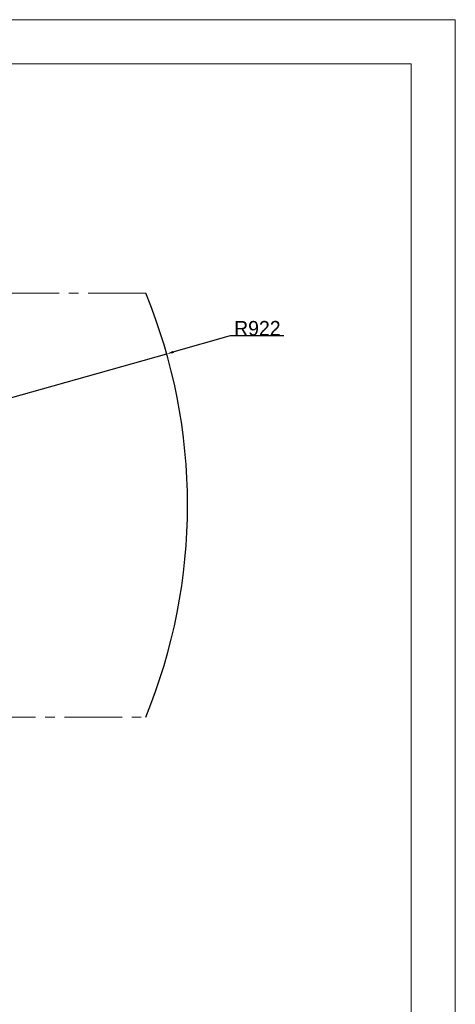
# Model space of a CAD drawing. Header units: millimetres. Extents: x -7686 to -856, y -458 to 6140.
# Tile 80 of 103: x -5323 to -4604, y 4514 to 6140. Entities that reach past the tile are written whole.
import ezdxf

# ---------------------------------------------------------------- set-up
doc = ezdxf.new("R2010")
doc.units = ezdxf.units.MM
doc.header["$LTSCALE"] = 5
doc.header["$PDSIZE"] = -1
doc.linetypes.add('CENTER2', pattern=[28.575, 19.05, -3.175, 3.175, -3.175])
for name, color, linetype, lineweight in [('1轮廓实线层', 7, 'Continuous', 18), ('2细线层', 4, 'Continuous', 13), ('图框层', 7, 'Continuous', 18)]:
    doc.layers.add(name, color=color, linetype=linetype, lineweight=lineweight)
doc.dimstyles.new('本体 安装', dxfattribs={"dimtxt": 24, "dimasz": 12, "dimexe": 7, "dimexo": 0.625, "dimtad": 1, "dimtoh": 1, "dimtxsty": 'Standard', "dimcen": 2.5, "dimclrd": 1, "dimclre": 1, "dimclrt": 4, "dimadec": 0, "dimazin": 0, "dimtfac": 1, "dimtmove": 0, "dimatfit": 3, "dimfxl": 1, "dimarcsym": 0})

# ---------------------------------------------------------------- blocks, each defined once
blk = doc.blocks.new('ZwmFrameMain_A4^_^无分区图框^_^portrait')
at = {"layer": '1轮廓实线层'}
for q in [(0, 287), (180, 0)]:
    blk.add_line((180, 287), q, dxfattribs=at)
at = {"layer": '2细线层'}
for q in [(-25, 292), (185, -5)]:
    blk.add_line((185, 292), q, dxfattribs=at)
blk = doc.blocks.new('*D92')
at = {"color": 1, "linetype": 'ByBlock', "lineweight": -2, "transparency": 16777216}
for p, q in [((-4975.2, 5617.5), (-5068.6, 5591.2)), ((-4886.6, 5617.5), (-4975.2, 5617.5)), ((-5967.7, 5338.2), (-5080.2, 5588))]:
    blk.add_line(p, q, dxfattribs=at)
at = {"color": 1, "linetype": 'ByBlock', "transparency": 16777216}
blk.add_solid([(-5069.2, 5593.1), (-5068.1, 5589.3), (-5080.2, 5588)], dxfattribs=at)
at = {"layer": 'Defpoints', "color": 0, "linetype": 'ByBlock', "transparency": 16777216}
for p in [(-5080.2, 5588), (-5967.7, 5338.2)]:
    blk.add_point(p, dxfattribs=at)
at = {"color": 4, "linetype": 'ByBlock', "transparency": 16777216, "insert": (-4930.6, 5630.1), "char_height": 24, "attachment_point": 5}
blk.add_mtext('R922', dxfattribs=at)

msp = doc.modelspace()

# ---------------------------------------------------------------- linework, layer by layer
at = {"color": 2, "linetype": 'CENTER2', "lineweight": 20}
for p, q in [((-5114.752, 5688.239), (-6820.723, 5688.239)), ((-6820.723, 4988.239), (-5114.752, 4988.239))]:
    msp.add_line(p, q, dxfattribs=at)
at = {"color": 4, "linetype": 'ByBlock'}
msp.add_arc((-5967.737, 5338.239), 922, 337.690501, 22.309499, dxfattribs=at)

# ---------------------------------------------------------------- block references
at = {"layer": '图框层', "xscale": 14.6016, "yscale": 14.6016, "zscale": 14.6016}
msp.add_blockref('ZwmFrameMain_A4^_^无分区图框^_^portrait', (-7305.206, 1876.106), dxfattribs=at)

# ---------------------------------------------------------------- dimensions: what is measured, and where the dimension line sits
at = {"color": 1, "linetype": 'ByBlock'}
dim = msp.add_radius_dim(center=(-5967.737, 5338.239), mpoint=(-5080.2, 5587.962), dimstyle='本体 安装', dxfattribs=at)
dim.commit()
dim.dimension.update_dxf_attribs({"geometry": '*D92', "text_midpoint": (-4930.561, 5617.509), "dimtype": 164})

doc.saveas('drawing.dxf')
